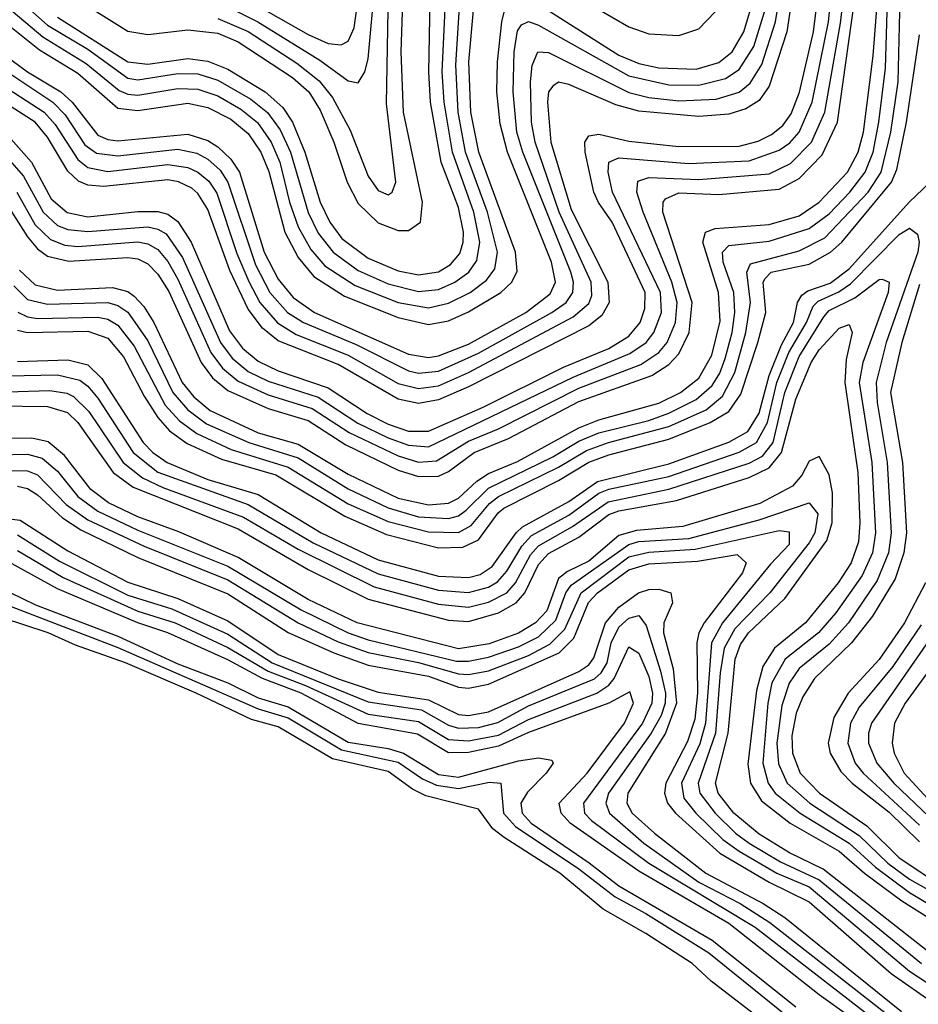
# Model space of a CAD drawing. Header units: inches. Extents: x 990535 to 1117859, y 769386 to 892122.
# Tile 47 of 256: x 996694 to 998488, y 865088 to 867054. Entities that reach past the tile are written whole.
import ezdxf

# ---------------------------------------------------------------- set-up
doc = ezdxf.new("R2010")
doc.units = ezdxf.units.IN
doc.header["$MEASUREMENT"] = 0
doc.layers.add('A9896', color=7, linetype='Continuous')

msp = doc.modelspace()

# ---------------------------------------------------------------- linework, layer by layer
at = {"layer": 'A9896', "color": 5}
for points, elevation in [([(996610, 866955.4), (996742.8, 866870), (996765.3, 866845.3), (996810, 866775), (996830, 866759.4), (996870, 866751.4), (996990, 866764.9), (997030, 866759.5), (997050.1, 866750.1), (997071.8, 866731.8), (997087.8, 866707.8), (997127.6, 866587.6), (997151.3, 866531.3), (997173.4, 866490), (997208.9, 866448.9), (997246.1, 866426.1), (997350, 866384.7), (997450, 866328.3), (997490, 866318.2), (997530, 866323.1), (997590, 866349.9), (997799.1, 866460.9), (997830, 866487.5), (997836, 866504), (997834.6, 866530), (997771.2, 866670), (997722.9, 866810), (997716, 866850), (997713.9, 866930), (997717.1, 866962.9), (997728.7, 866990), (997750, 866988.6), (997910, 866908.9), (997950, 866898.7), (998010, 866892.5), (998084.3, 866895.7), (998130, 866909.6), (998152.4, 866927.6), (998175.4, 866964.6), (998202.9, 867050), (998222.1, 867170)], 2440), ([(998243.6, 867150), (998225.2, 867030), (998190, 866921.7), (998170, 866893.2), (998143.8, 866876.2), (998110, 866865.8), (998050, 866861.4), (997930, 866871.6), (997884.3, 866884.3), (997790, 866924.7), (997770, 866929.4), (997758.1, 866921.9), (997750, 866910.1), (997747.9, 866890), (997754.6, 866810), (997795.1, 866675.1), (997868.5, 866530), (997871.1, 866490), (997856.4, 866463.6), (997830, 866443), (997590, 866321.6), (997530, 866295.5), (997490, 866288.3), (997450, 866296.8), (997330, 866365.9), (997210, 866413.2), (997178.7, 866438.7), (997150, 866476.6), (997113.5, 866553.5), (997070, 866675.3), (997050, 866707.2), (997037.7, 866717.7), (997010.9, 866730.9), (996990, 866734.3), (996861.3, 866721.3), (996830, 866724.2), (996811.8, 866731.8), (996790, 866752.1), (996750, 866819.8), (996725.3, 866850), (996610, 866922.7)], 2420), ([(996655, 866795), (996701.9, 866741.9), (996740.9, 866670), (996770, 866643.4), (996790, 866635.2), (996830, 866631.4), (996950, 866640.9), (996970, 866636.3), (996986.5, 866626.5), (997019.5, 866579.5), (997095.2, 866410), (997118.6, 866378.6), (997150, 866352.1), (997190, 866332.7), (997290, 866300.5), (997369.1, 866249.1), (997430, 866219.6), (997470, 866204.8), (997510, 866201.3), (997799.1, 866340.9), (997912.2, 866387.8), (997944.5, 866410), (997960.2, 866430), (997975.1, 866470), (997973.2, 866510), (997877.8, 866710), (997868.7, 866750), (997870, 866770.1), (997890, 866778.3), (998030, 866767), (998150, 866772.7), (998210, 866793.8), (998231.2, 866808.8), (998250.2, 866830), (998276.1, 866890), (998308.4, 867050), (998318.5, 867150)], 2360), ([(996676.8, 866816.8), (996717.6, 866770), (996756.8, 866696.8), (996789.3, 866669.3), (996830, 866660.8), (996930, 866671.5), (996970, 866671.3), (996990, 866665.9), (997010, 866651.7), (997036.8, 866610), (997113.3, 866433.3), (997138.7, 866398.7), (997170, 866372.4), (997210, 866353.3), (997310, 866319), (997387.8, 866267.8), (997430, 866246.6), (997470, 866232.8), (997510, 866232.7), (997619.5, 866280.5), (997779.6, 866360.4), (997870, 866397.7), (997910, 866422.5), (997933, 866450), (997942.1, 866477.9), (997942.7, 866510), (997876.7, 866650), (997849.3, 866689.3), (997840.3, 866710), (997822.8, 866790), (997822.1, 866810), (997830, 866822.7), (997850, 866825.6), (997910, 866811.5), (998010, 866801.1), (998130, 866802), (998168.3, 866811.7), (998195.1, 866824.9), (998217.2, 866842.8), (998233.8, 866866.2), (998250.5, 866909.5), (998279, 867030), (998293, 867150)], 2380), ([(996688.7, 866710), (996725, 866645), (996755.6, 866615.6), (996784.3, 866604.3), (996810, 866601.6), (996930, 866610.8), (996950, 866606.8), (996970, 866595.2), (996990, 866571.4), (997010, 866536.4), (997075.5, 866390), (997098.8, 866358.8), (997130, 866332.9), (997190, 866305.4), (997277.9, 866277.9), (997351.9, 866230), (997450, 866183.5), (997490, 866171.2), (997526.1, 866173.9), (997590, 866212.7), (997650, 866237.6), (997810, 866318.8), (997933.9, 866366.1), (997969.7, 866390), (997986.4, 866410), (998003.2, 866450), (998006.6, 866490), (997995.9, 866530), (997938.8, 866670), (997925.8, 866710), (997928.3, 866731.7), (997950, 866739.6), (998050, 866735.5), (998190, 866746.7), (998233.1, 866766.9), (998274.9, 866810), (998301.6, 866870), (998332.6, 867047.4), (998344.4, 867150)], 2340), ([(996650, 866714.2), (996710, 866620.5), (996730, 866596.7), (996750, 866582.4), (996792.5, 866572.5), (996910, 866579.8), (996930, 866576.9), (996950, 866567.2), (996970, 866546.5), (996991.8, 866511.8), (997056.4, 866370), (997079.4, 866339.4), (997110, 866313.9), (997190, 866278.1), (997270, 866254), (997345.3, 866205.3), (997450, 866155.2), (997490, 866142.5), (997530, 866143), (997550, 866152.3), (997601.6, 866190), (997670, 866218.3), (997810, 866292), (997955.8, 866344.2), (997990, 866365.6), (998010, 866387.2), (998030.6, 866430), (998036.8, 866490), (997978.1, 866670), (997978.6, 866690), (997983.1, 866696.9), (998010, 866708.4), (998090, 866705.5), (998210, 866715.9), (998250, 866737.5), (998295.7, 866784.3), (998326.4, 866850), (998366.1, 867130)], 2320), ([(996770, 867059.3), (996910, 866969.9), (996950, 866965.4), (997030, 866976.9), (997070, 866971.7), (997110, 866955.8), (997183.9, 866910), (997219.3, 866879.3), (997238.9, 866850), (997263.3, 866790), (997294, 866690), (997313, 866650), (997337.4, 866617.4), (997390, 866578.3), (997450, 866552.8), (997490, 866545.2), (997530, 866551.1), (997554.2, 866565.8), (997572.7, 866587.3), (997579.7, 866610), (997580.1, 866630), (997570, 866679.2), (997535.6, 866770), (997514.2, 866890), (997511, 866950), (997514, 867130)], 2580), ([(997090, 867057), (997150, 867030.7), (997247.4, 866967.4), (997292.3, 866932.3), (997318.7, 866898.7), (997353.7, 866833.7), (997390, 866741.7), (997410, 866713.6), (997430, 866704.4), (997437.8, 866710), (997444.7, 866730), (997426.5, 866886.5), (997430.8, 867149.2)], 2640), ([(997110, 867080.3), (997169.8, 867050), (997293.3, 866973.3), (997350, 866932), (997370, 866928.1), (997383.3, 866950), (997390, 866976), (997403.5, 867130)], 2660), ([(997150, 867092.8), (997270, 867024.5), (997310, 867007), (997336, 867004), (997350, 867011.5), (997362, 867038), (997374.6, 867130)], 2680), ([(996662.2, 867122.2), (996750, 867043.2), (996830, 866995.4), (996910, 866937.9), (996930, 866934.3), (997010, 866946.8), (997050, 866946), (997090, 866933.7), (997155.7, 866895.7), (997189, 866869), (997214.3, 866834.3), (997234.6, 866790), (997270, 866669.3), (997290, 866628.1), (997319.9, 866590), (997370, 866553.9), (997430, 866526.9), (997490, 866511.7), (997530, 866515.5), (997562.9, 866530), (997590.4, 866550), (997606.6, 866573.4), (997613, 866610), (997600.8, 866670), (997557.9, 866790), (997541.2, 866890), (997537.8, 866950), (997544.1, 867090)], 2560), ([(996800.5, 867100.5), (996910, 867031.7), (996950, 867024.8), (997030, 867034.2), (997090, 867027.3), (997130.1, 867010), (997238.9, 866938.9), (997271.4, 866910), (997294, 866874), (997321.1, 866810), (997347.8, 866730), (997370, 866687.2), (997410, 866648.9), (997450, 866633.6), (997470, 866633.2), (997494.1, 866650), (997498.4, 866690), (997460.4, 866870), (997455.8, 866990), (997459.9, 867110)], 2620), ([(997690, 867111.1), (997890, 866983.5), (997930, 866967.2), (997970, 866958.1), (998044.3, 866955.7), (998090, 866969.1), (998116.4, 866990), (998139.8, 867030), (998160, 867100)], 2480), ([(996630, 867008.9), (996710, 866950.3), (996776.6, 866910), (996799, 866890), (996850, 866823.8), (996870, 866815.1), (996890, 866812.8), (997030, 866825.7), (997070, 866813.4), (997090, 866800.7), (997115.9, 866775.9), (997132.9, 866750), (997182.4, 866590), (997210, 866536.6), (997239.8, 866499.8), (997283, 866470), (997470, 866386.4), (997510, 866380), (997530, 866383.2), (997590, 866406.3), (997704.2, 866470), (997753.3, 866506.7), (997763.9, 866530), (997756, 866570), (997667.7, 866790), (997653.6, 866846.4), (997646.9, 866910), (997648, 866970), (997656.3, 867050), (997670, 867105.6)], 2480), ([(996642.5, 867102.5), (996740.2, 867020.2), (996827, 866967), (996892.9, 866912.9), (996910, 866905.4), (996930, 866903.7), (997010, 866917.2), (997050, 866915.8), (997090, 866902.1), (997135.8, 866875.8), (997168.8, 866848.8), (997196, 866810), (997213.3, 866770), (997232.8, 866690), (997250, 866641), (997275.2, 866595.2), (997303.2, 866563.2), (997363.9, 866523.9), (997450, 866489.6), (997510, 866479.2), (997550, 866488.1), (997593.4, 866510), (997625.9, 866534.1), (997642.8, 866557.2), (997648.1, 866590), (997627.9, 866670), (997584.2, 866790), (997569.3, 866870), (997564.5, 866964.5), (997572.5, 867090)], 2540), ([(996694, 866554), (996724.9, 866524.9), (996770, 866514.4), (996879.5, 866519.5), (996910, 866511.5), (996922.6, 866502.6), (996941.9, 866481.9), (996961.9, 866450), (997018.5, 866330), (997041.6, 866301.6), (997074.3, 866274.3), (997170, 866229.8), (997250, 866207), (997350, 866147.1), (997450, 866098.9), (997510, 866085.8), (997550, 866088.8), (997570, 866099), (997606.8, 866133.2), (997630, 866148.2), (997687.7, 866172.3), (997810, 866239.6), (997850, 866255.4), (997970, 866288.9), (998013.5, 866310), (998050, 866338.7), (998075.5, 866384.5), (998092.5, 866452.5), (998089, 866510), (998058.1, 866610), (998063, 866630), (998082.4, 866637.6), (998190, 866645.7), (998250, 866662.9), (998290, 866689.8), (998346.7, 866750), (998367.7, 866790), (998378.6, 866830), (998398.1, 866981.9), (998406.3, 867093.7)], 2280), ([(996630, 867076.8), (996733.9, 866993.9), (996810, 866947.8), (996890, 866878), (996930, 866873.3), (997030, 866887.6), (997070, 866879.1), (997115.5, 866855.5), (997150, 866827.2), (997175.8, 866790), (997191.2, 866751.2), (997223.7, 866630), (997250, 866579.4), (997281.6, 866541.6), (997342.4, 866502.4), (997450, 866459.6), (997510, 866446.1), (997550, 866453), (997590, 866470.9), (997654.5, 866510), (997676.5, 866530), (997687.5, 866552.5), (997684.2, 866590), (997610.5, 866790), (997594.9, 866870), (997590.6, 866970), (997601, 867081)], 2520), ([(997850, 867074.9), (997910, 867040.1), (997950, 867026.1), (998010, 867023), (998050, 867036.2), (998082.6, 867070)], 2520), ([(996630, 866976.1), (996760.2, 866890), (996784.7, 866864.7), (996824.4, 866804.4), (996847.7, 866787.7), (996890, 866782.5), (997010, 866795.6), (997048, 866788), (997070, 866776.1), (997094.1, 866754.1), (997110, 866730.1), (997164.7, 866564.7), (997193.8, 866510), (997229, 866470), (997261, 866450), (997365.7, 866405.7), (997470, 866353.2), (997490, 866348.9), (997530, 866352.6), (997610, 866388.4), (997756.5, 866470), (997785, 866490), (997798.6, 866510), (997799.9, 866530), (997794.4, 866550), (997698.3, 866790), (997686.7, 866830), (997679.3, 866910), (997681.4, 866990), (997687.8, 867032.2), (997695.8, 867044.2), (997710, 867050.9), (997730, 867043.7), (997910, 866942), (997990, 866924.5), (998050, 866923.7), (998103, 866937), (998130, 866955.2), (998159.5, 867000.5), (998181, 867070)], 2460), ([(996682.7, 866522.7), (996710, 866495.9), (996750, 866486.3), (996870, 866489.5), (996890, 866483.7), (996910, 866470.5), (996950, 866413), (997000, 866310), (997030, 866275.4), (997067.4, 866247.4), (997151.4, 866210), (997250, 866179.3), (997350, 866117.8), (997430, 866079.7), (997490, 866062), (997550, 866058.4), (997570, 866064), (997585.2, 866074.8), (997630, 866119.2), (997758.3, 866181.7), (997810, 866212.7), (997850, 866229.8), (997950, 866254.2), (997990, 866268.9), (998044.2, 866295.8), (998076.1, 866323.9), (998091.4, 866348.6), (998102.2, 866377.8), (998116.1, 866430), (998121.4, 866470), (998119.7, 866510), (998098.3, 866570), (998097.1, 866590), (998110, 866603.5), (998190, 866612.2), (998270, 866637.3), (998310, 866666.7), (998351.4, 866710), (998382, 866750), (998397.5, 866790), (998409.3, 866850), (998422.3, 866957.7), (998425.5, 867070)], 2260), ([(996690.4, 866470.4), (996710, 866460.8), (996730, 866457.6), (996850, 866460.7), (996870, 866456.1), (996890, 866444.2), (996922.7, 866402.7), (996984.9, 866284.9), (997013.4, 866253.4), (997048, 866228), (997116.5, 866196.5), (997230, 866161), (997350, 866088), (997430, 866052.7), (997510, 866031.7), (997570, 866030.4), (997595.7, 866044.3), (997631.7, 866088.3), (997650, 866102.3), (997770, 866160.6), (997825.8, 866194.2), (997869.8, 866210.2), (997990, 866242.1), (998064.4, 866275.6), (998097.1, 866302.9), (998121.9, 866350), (998143.6, 866430), (998152.7, 866490), (998145.5, 866550), (998153.1, 866566.9), (998250, 866592.7), (998301.1, 866618.9), (998387.6, 866710), (998413.6, 866750), (998433.2, 866830), (998447.8, 866930), (998450.7, 867070)], 2240), ([(996690, 866434.3), (996710, 866429.5), (996830, 866432.4), (996870, 866418.3), (996901.4, 866381.4), (996942.5, 866302.5), (996970, 866260.3), (996993.5, 866233.5), (997028.2, 866208.2), (997097.2, 866177.2), (997205.6, 866145.6), (997342.9, 866062.9), (997426.6, 866026.6), (997530, 866000.2), (997578.9, 866001.1), (997610, 866016.1), (997649, 866070), (997660.7, 866079.3), (997770, 866134), (997830, 866170.7), (997870, 866185.6), (997990, 866216.9), (998072.5, 866250), (998110, 866272.4), (998133.5, 866306.5), (998167.7, 866410), (998183.5, 866470), (998178.3, 866530), (998182.1, 866537.9), (998194.5, 866550), (998270, 866566.1), (998312.7, 866590), (998335.5, 866610), (998434.3, 866730), (998444.9, 866755.1), (998464.6, 866850), (998490, 867023.8)], 2220), ([(996690, 866372.1), (996790, 866375.3), (996830, 866365.1), (996858.2, 866338.1), (996940.6, 866210), (996959.8, 866190), (996988.5, 866170), (997070, 866136.6), (997170, 866106.2), (997296.3, 866030), (997410, 865976.2), (997530, 865943.4), (997590, 865940.6), (997613.3, 865946.7), (997637.5, 865962.5), (997685, 866030), (997697.9, 866042.1), (997790, 866092.1), (997847.8, 866132.2), (997990, 866167.8), (998110, 866211), (998147.6, 866232.4), (998170, 866268.5), (998190, 866343.9), (998214.8, 866405.2), (998238.7, 866450), (998246.8, 866490), (998255.4, 866504.6), (998267.1, 866512.9), (998311.9, 866528.1), (998350, 866556.7), (998470, 866690.7), (998510, 866728.6)], 2180), ([(996670, 866343.3), (996770, 866345.3), (996814.4, 866334.4), (996830, 866322.9), (996850, 866298.5), (996920.8, 866190), (996970, 866151.1), (997150, 866086.4), (997280.1, 866010), (997410, 865947.9), (997530, 865915.1), (997590, 865910.9), (997630, 865921.5), (997648.1, 865931.9), (997666.6, 865953.4), (997696.6, 866003.4), (997715.8, 866024.2), (997790, 866065.3), (997850, 866108.7), (997870, 866116.7), (997990, 866142.6), (998130, 866191), (998164.9, 866210), (998187.2, 866250), (998205.5, 866330), (998229.5, 866390), (998264.8, 866450), (998277.9, 866482.1), (998287.9, 866492.1), (998329.3, 866510.7), (998352.7, 866527.3), (998450, 866625.8), (998470, 866638.3), (998486.3, 866626.3), (998489.8, 866610), (998487, 866590), (998423.5, 866410), (998403.7, 866330), (998405.7, 866290), (998425.6, 866170), (998433.9, 866030), (998428.4, 865990), (998405.6, 865934.4), (998348.5, 865850), (998310, 865807.6), (998250, 865758.8), (998230, 865729.5), (998215.2, 865684.8), (998205.6, 865610), (998208.6, 865568.6), (998226.4, 865530), (998271.2, 865490), (998370, 865425.6), (998427.3, 865370), (998470, 865338.4), (998610, 865259.7)], 2160), ([(996670, 866311.5), (996754.2, 866314.2), (996788.6, 866308.6), (996801.8, 866301.8), (996832.2, 866272.2), (996900.8, 866170), (996939.4, 866139.4), (996980, 866120), (997141.2, 866061.2), (997250, 865997), (997402, 865922), (997530, 865887.6), (997590, 865881.5), (997630, 865891.4), (997666.7, 865910), (997683.7, 865930), (997714.1, 865985.9), (997730, 866003.8), (997797.6, 866042.4), (997868.6, 866091.4), (997990, 866116.8), (998150, 866168.7), (998176.9, 866183.1), (998198.3, 866210), (998221.5, 866310), (998250, 866381.8), (998299, 866461), (998310, 866474), (998361.3, 866498.7), (998410, 866535.9), (998416, 866536), (998430, 866530.2), (998427.8, 866510), (998377.4, 866370), (998369.6, 866330), (998395.2, 866170), (998402.2, 866030), (998396.2, 865990), (998375.6, 865944.4), (998323.5, 865870), (998288.6, 865830), (998222.4, 865777.6), (998195.5, 865730), (998187.6, 865690), (998177.3, 865570), (998188.3, 865530), (998202.1, 865510), (998251.8, 865470), (998350, 865410), (998402.2, 865362.2), (998470, 865311.4), (998610, 865228)], 2140), ([(998490, 866525.4), (998455.2, 866410), (998432.7, 866310), (998456.1, 866170), (998464, 866030), (998458.8, 865990), (998441.8, 865938.2), (998396.7, 865863.3), (998354.5, 865810), (998280.8, 865739.2), (998257.4, 865702.6), (998244.3, 865670), (998235.7, 865624.3), (998237.1, 865590), (998252.3, 865550), (998290.5, 865510), (998385, 865445), (998450, 865381.2), (998526.6, 865330)], 2180), ([(996650, 866283.4), (996750, 866281.8), (996789.8, 866269.8), (996810.6, 866250), (996881, 866150), (996920.8, 866120.8), (997130, 866037.5), (997270, 865956.8), (997390, 865897.3), (997550, 865855.3), (997590, 865852.6), (997650, 865870), (997685.5, 865890), (997702.8, 865910), (997730, 865966.6), (997750, 865988.3), (997810, 866021.4), (997870, 866066.6), (997890, 866074), (998005.4, 866094.6), (998150, 866140.2), (998190, 866159.9), (998215, 866190), (998243.3, 866296.7), (998274.1, 866370), (998290, 866395), (998330, 866438.7), (998350, 866445.8), (998355.6, 866430), (998344, 866376), (998341.5, 866330), (998367.2, 866150), (998371.5, 866050), (998368.2, 866011.8), (998353.6, 865970), (998328, 865930), (998262.9, 865850), (998200.7, 865799.3), (998177.3, 865762.7), (998165.2, 865714.8), (998147.9, 865567.9), (998152.7, 865530), (998175, 865495), (998232.3, 865450), (998330, 865394.3), (998380.3, 865350), (998455.1, 865295.1), (998526.8, 865250)], 2120), ([(998533.5, 865173.5), (998298.3, 865358.3), (998230.7, 865390.7), (998170, 865428.1), (998119.5, 865470), (998088.2, 865510), (998082.9, 865530), (998108.2, 865630), (998122.3, 865777.7), (998133, 865807), (998148.8, 865830), (998221.4, 865898.6), (998305.5, 866014.5), (998316.2, 866050), (998316.4, 866110), (998310, 866145.7), (998290, 866181.9), (998270, 866172.9), (998255.2, 866144.8), (998236.8, 866123.2), (998171.7, 866088.3), (998017.7, 866042.3), (997925.4, 866034.6), (997890, 866024.2), (997830, 865973.2), (997787.4, 865952.6), (997770, 865938.6), (997746.2, 865873.8), (997723.7, 865850), (997690, 865829.7), (997631.6, 865808.4), (997570, 865797.9), (997368.1, 865850), (997270, 865896.7), (997130, 865980.8), (997012, 866032), (996930, 866061.7), (996871.4, 866090), (996836.1, 866116.1), (996783.9, 866183.9), (996751.4, 866211.4), (996718.5, 866218.5), (996650, 866218.1)], 2080), ([(996650, 866185.7), (996710, 866186.9), (996738.8, 866178.8), (996770, 866152.9), (996810, 866102.2), (996850, 866073), (996930, 866035.4), (997110, 865963.1), (997256.1, 865876.1), (997350, 865830.3), (997390, 865816.5), (997566.1, 865773.9), (997590, 865773.4), (997630, 865781.4), (997690, 865802.1), (997730, 865822.3), (997764.7, 865855.3), (997784.3, 865910), (997794.8, 865925.2), (997910, 866006.8), (997930, 866012.2), (998030, 866018.8), (998170, 866055.5), (998270, 866089.7), (998287.6, 866067.6), (998281.3, 866030), (998270.1, 866010.1), (998191.3, 865910), (998121.7, 865838.3), (998100.7, 865799.3), (998092.5, 865750), (998083.4, 865630), (998048.5, 865530), (998051.5, 865510), (998082.5, 865470), (998123, 865430), (998150.4, 865410.4), (998212.8, 865372.8), (998290, 865336.9), (998494.2, 865170)], 2060), ([(996650, 866154.1), (996710, 866153.5), (996730, 866145.7), (996786.7, 866086.7), (996830, 866056), (996942.9, 866002.9), (997110, 865935.8), (997250.1, 865850), (997330, 865812.3), (997390, 865790.7), (997490, 865771.1), (997570, 865748.4), (997590, 865747.3), (997630, 865754.5), (997710, 865784.6), (997752.5, 865807.5), (997782.4, 865837.6), (997814.9, 865910), (997910, 865981.6), (997950, 865991.4), (998042.7, 865997.3), (998210, 866034.3), (998230, 866031.6), (998230, 866006.5), (998192.6, 865967.4), (998097.2, 865850), (998075, 865810), (998063.1, 865650), (998051.6, 865608.4), (998015.5, 865530), (998020.2, 865500.2), (998043.9, 865470), (998097.7, 865417.7), (998130, 865394), (998205.6, 865350), (998270, 865322.9), (998470, 865154.5), (998570, 865089.6)], 2040), ([(996690, 866122.9), (996710, 866118.1), (996730, 866105.9), (996779.5, 866059.5), (996816.1, 866036.1), (996930, 865980.4), (997110, 865907.8), (997230, 865830.5), (997321.4, 865790), (997390, 865765.7), (997510, 865743.5), (997570, 865721.8), (997590, 865719.5), (997630, 865727.6), (997770.9, 865790), (997800.5, 865819.5), (997829.3, 865890.7), (997847.4, 865910), (997910, 865956.2), (997950, 865968), (998046.9, 865973.1), (998126.5, 865986.5), (998144.2, 865970), (998137.2, 865950), (998060.5, 865850), (998050, 865830), (998045.7, 865810), (998047.1, 865710), (998042.1, 865657.9), (998027, 865613), (997984.2, 865530), (997981.5, 865510), (997987.4, 865490), (998003, 865470), (998091.5, 865390), (998190, 865332.6), (998270, 865292.9), (998434, 865150), (998519.4, 865090)], 2020), ([(996630, 866063.2), (996695.4, 866055.4), (996790, 865993.7), (996910, 865931.6), (997010, 865898.7), (997110, 865853.9), (997210, 865786.7), (997330, 865738.2), (997410, 865711.5), (997510, 865696.7), (997570, 865667.3), (997590, 865665.2), (997630, 865672.3), (997810, 865752.8), (997830, 865766.5), (997839.9, 865780.1), (997863.5, 865850), (997890, 865881.6), (997929.7, 865910), (997950, 865916.7), (997970, 865917.3), (997994, 865910), (997997, 865890), (997980.2, 865850), (997979.6, 865830), (997998.6, 865758.6), (998005.5, 865690), (997983.2, 865630), (997908.1, 865510), (997906, 865490), (997916.9, 865470), (997961.1, 865430), (998063.7, 865350), (998177.9, 865290), (998221.8, 865261.8), (998454.3, 865074.3)], 1980), ([(996690, 866025.9), (996773.5, 865973.5), (996910, 865905.4), (996998.1, 865878.1), (997110, 865827.6), (997197.9, 865770), (997390, 865692.7), (997496.1, 865676.1), (997550, 865646), (997570, 865639.8), (997610, 865641.2), (997648.9, 865651.1), (997710, 865684.4), (997841.4, 865738.6), (997855.2, 865750), (997866.9, 865770), (997874.9, 865810), (997890, 865841.3), (997910, 865859.6), (997930, 865864.8), (997944.8, 865844.8), (997973.5, 865753.5), (997983.2, 865710), (997982.6, 865690), (997974.6, 865665.4), (997954.8, 865630), (997869.8, 865510), (997864.1, 865490), (997871.2, 865470), (997940.3, 865410), (998050, 865332.2), (998132.3, 865290), (998191.8, 865251.8), (998461, 865041)], 1960), ([(996690, 865994.4), (996780.7, 865940.7), (996930, 865873.1), (997004.6, 865850), (997110, 865801), (997190, 865753.3), (997264.8, 865724.8), (997390, 865667.6), (997490, 865653.3), (997550, 865617.3), (997590, 865614.8), (997650, 865625.9), (997710, 865657.4), (997846.2, 865710), (997870, 865725.4), (997880.8, 865739.2), (997910, 865802.3), (997930, 865789.7), (997950, 865742.7), (997957.2, 865710), (997956.3, 865690), (997937.4, 865650), (997819.4, 865490), (997821.6, 865470), (997835.4, 865455.4), (997950, 865370.6), (998162.2, 865242.2), (998436.1, 865030)], 1940), ([(998416.7, 865016.8), (998290, 865107.3), (998110, 865249.6), (997930, 865354.2), (997793.3, 865450), (997774.7, 865470), (997771.2, 865490), (997826.6, 865550), (997901.3, 865650), (997919.7, 865690), (997912.1, 865712.1), (997870, 865690), (997710, 865631.4), (997650, 865604.2), (997590, 865591.2), (997550, 865590.7), (997488.1, 865628.1), (997370, 865649.2), (997256.1, 865710), (997179, 865739), (997110, 865776.5), (996990, 865830.4), (996930, 865850), (996770, 865917.8), (996671.7, 865971.7)], 1920), ([(996550, 865931), (996890, 865801.1), (997170, 865678.1), (997230, 865660.4), (997336.8, 865596.8), (997450, 865572.1), (997498.4, 865538.4), (997526, 865526), (997570, 865519.3), (997632, 865532), (997654.8, 865530), (997659.8, 865470), (997683.7, 865443.7), (997810, 865359.2), (997882.8, 865302.8), (997944.1, 865270), (998070, 865191.5), (998225.2, 865065.2)], 1860), ([(996650, 865922.5), (996726, 865886), (996890, 865823.3), (997010, 865768.3), (997110, 865730.4), (997170, 865700.6), (997230, 865682.2), (997350, 865612), (997430, 865599.2), (997460.5, 865590), (997530, 865547), (997570, 865541.8), (997690, 865574.8), (997730, 865580.7), (997756.1, 865576.1), (997759.1, 865570), (997744.8, 865550), (997707.7, 865512.3), (997694.4, 865490), (997697, 865470), (997715, 865450), (997831, 865371), (997890, 865325.2), (998076.3, 865216.3), (998243.1, 865083.1)], 1880), ([(998502, 865930), (998460.6, 865850), (998410, 865777.2), (998347.8, 865710), (998319.2, 865660.8), (998307.9, 865610), (998311.7, 865590), (998333.1, 865553.1), (998356, 865530), (998430, 865472), (998490, 865413.1)], 2220), ([(998210.1, 865030), (998074.5, 865134.5), (998036.4, 865170), (997944.2, 865230), (997858.7, 865278.7), (997772.6, 865350), (997661.5, 865421.5), (997638.8, 865438.8), (997610, 865478.1), (997504.7, 865504.7), (997478.1, 865518.1), (997430, 865553.5), (997318.7, 865578.7), (997210, 865642.8), (997157, 865657), (997046.4, 865710), (996905.1, 865770), (996805.3, 865805.3), (996751.2, 865830), (996660.1, 865860.1)], 1840), ([(998493.7, 865846.3), (998437.3, 865762.7), (998370, 865681.5), (998352.4, 865650), (998346.9, 865610), (998361.9, 865570), (998377.9, 865550), (998490, 865446)], 2240), ([(998519.7, 865830), (998394.5, 865650), (998388.5, 865630), (998388.8, 865610), (998404.9, 865570), (998438.8, 865530), (998510, 865462)], 2260), ([(998519.9, 865770), (998461.6, 865690), (998440.6, 865650), (998435.5, 865610), (998439.9, 865590), (998459.4, 865550), (998514.9, 865490)], 2280)]:
    msp.add_lwpolyline(points, dxfattribs=dict(at, elevation=elevation))

doc.saveas('drawing.dxf')
